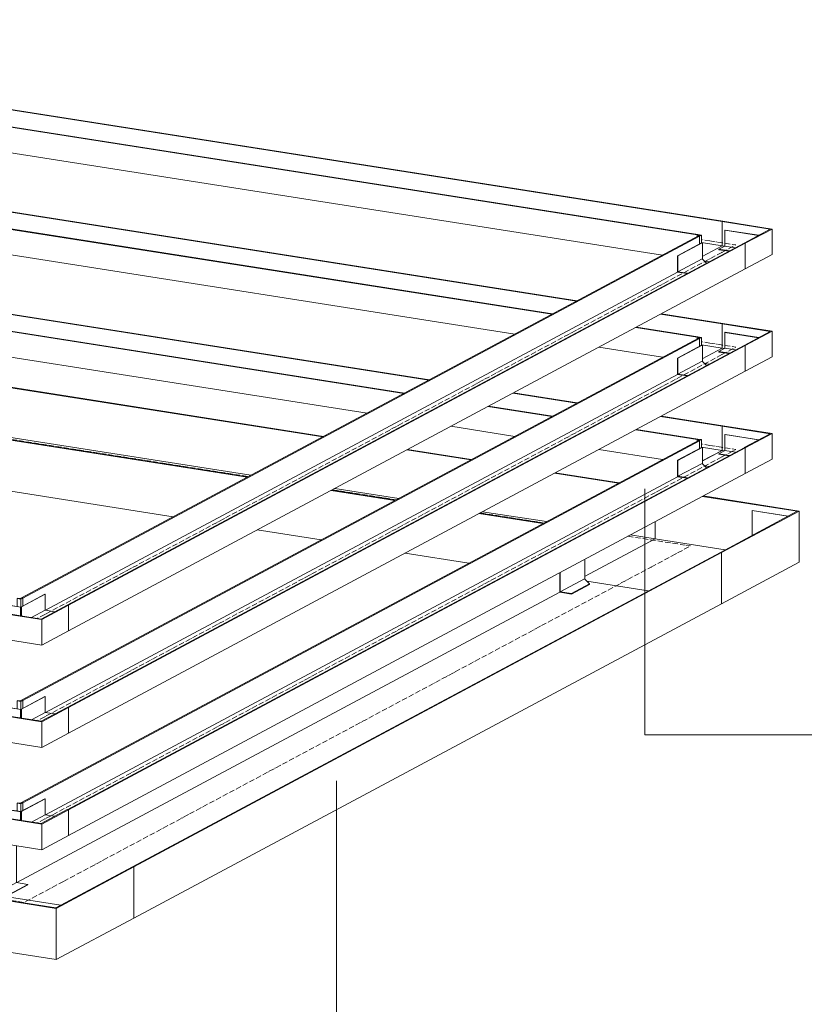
# Model space of a CAD drawing. Header units: millimetres. Extents: x 5617 to 131373, y -9330 to 158328.
# Tile 74 of 83: x 109997 to 111466, y 123009 to 124852. Entities that reach past the tile are written whole.
import ezdxf

# ---------------------------------------------------------------- set-up
doc = ezdxf.new("R2010")
doc.units = ezdxf.units.MM
doc.linetypes.add('Осевая', pattern=[14, 10, -2, 0, -2])
for name, color, linetype, lineweight in [('Кабельные лотки', 7, 'Continuous', 18), ('Марки кабельных лотков', 7, 'Continuous', 20), ('Осевая линия', 7, 'Осевая', 18), ('Соединительные детали кабельных лотков', 7, 'Continuous', 18)]:
    doc.layers.add(name, color=color, linetype=linetype, lineweight=lineweight)

# ---------------------------------------------------------------- blocks, each defined once
blk = doc.blocks.new('OSTEC_CLH - ЛН_ ЛП - СЛУМИ - Угол горизонтальный - ZS - Цинкование по методу Сендзимира-V103-МКСС_ПЧ_5_23')
at = {"layer": 'Осевая линия'}
for p, q in [((92571.9, 123239.1), (92498, 123199.7)), ((92361.8, 123221), (92498, 123199.7)), ((92362.6, 123220.9), (92361.8, 123221))]:
    blk.add_line(p, q, dxfattribs=at)
at = {"layer": 'Соединительные детали кабельных лотков'}
for p, q in [((92432, 123306.5), (92433.2, 123307.1)), ((92432, 123294.2), (92432, 123306.5)), ((92438.6, 123305.4), (92432, 123306.5)), ((92433.2, 123307.1), (92437.6, 123306.4)), ((92440, 123307.7), (92437.6, 123306.4)), ((92438.6, 123305.4), (92442.2, 123307.3)), ((92438.6, 123293.2), (92438.6, 123305.4)), ((92442.2, 123307.3), (92440, 123307.7)), ((92442.2, 123307.3), (92442.2, 123294.9)), ((92701.5, 123266.6), (92557.5, 123189.6)), ((92558.5, 123188.6), (92703.8, 123266.3)), ((92703.8, 123266.3), (92701.5, 123266.6)), ((92703.8, 123266.3), (92703.8, 123170.6)), ((92290.3, 123230.7), (92291.5, 123231.3)), ((92290.3, 123135), (92290.3, 123230.7)), ((92558.5, 123188.6), (92290.3, 123230.7)), ((92557.5, 123189.6), (92291.5, 123231.3)), ((92426.4, 123210.2), (92427.5, 123210.8)), ((92566.8, 123194.5), (92450.4, 123212.8)), ((92558.5, 123092.9), (92558.5, 123188.6)), ((92703.8, 123170.6), (92558.5, 123092.9)), ((92558.5, 123092.9), (92290.3, 123135))]:
    blk.add_line(p, q, dxfattribs=at)
blk = doc.blocks.new('OSTEC_U - ЛН_ ЛП - СЛУМИ - OSTEC_U - ЛН_ ЛП - СЛУМИ-V104-МКСС_ПЧ_5_23')
at = {"layer": 'Соединительные детали кабельных лотков'}
for p, q in [((92355.9, 123306.5), (92355.5, 123306.3)), ((92355.5, 123306.3), (92438.6, 123293.2)), ((92355.5, 123225.8), (92355.5, 123306.3)), ((92438.6, 123293.5), (92355.9, 123306.5)), ((92466.8, 123308.6), (92438.2, 123293.3)), ((92439, 123293.1), (92467.6, 123308.5)), ((92484.2, 123305.8), (92484.2, 123236.9)), ((92438.1, 123293.1), (92438.1, 123211.8)), ((92438.4, 123292.9), (92439, 123293.1)), ((92438.4, 123292.9), (92438.4, 123211.6)), ((92439.4, 123293.4), (92438.9, 123293.5)), ((92439, 123293.1), (92439, 123212.7)), ((92439, 123293.1), (92439.8, 123293.1)), ((92439, 123212.7), (92439, 123293.1)), ((92439.8, 123211.7), (92439.8, 123293.1)), ((92439.9, 123211.8), (92439.9, 123293.1)), ((92349, 123222.3), (92355.5, 123225.8)), ((92355.5, 123225.8), (92438.4, 123212.7)), ((92439.8, 123213.1), (92484.2, 123236.9)), ((92471.5, 123215.5), (92505.3, 123233.5)), ((92505.3, 123232.7), (92471.5, 123214.6)), ((92484.2, 123236.9), (92505.3, 123233.5)), ((92505.3, 123233.5), (92505.3, 123232.7)), ((92420.6, 123211.1), (92438.4, 123212.6)), ((92438.9, 123211.8), (92424.2, 123210.5)), ((92438.9, 123211.8), (92438.4, 123211.6)), ((92438.9, 123212.6), (92439, 123212.7)), ((92471.5, 123214.6), (92439, 123211.8)), ((92439.8, 123212.7), (92471.5, 123215.5)), ((92471.5, 123215.5), (92471.5, 123214.6))]:
    blk.add_line(p, q, dxfattribs=at)
for points in [[(92438.2, 123293.3, 0), (92438.1, 123293.2, 0), (92438.1, 123293.2, 0), (92438.1, 123293.1, 0), (92438.2, 123293, 0), (92438.3, 123293, 0), (92438.4, 123292.9, 0)], [(92439.8, 123293.1, 0), (92439.9, 123293.1, 0), (92439.9, 123293.2, 0), (92439.8, 123293.2, 0), (92439.7, 123293.3, 0), (92439.6, 123293.3, 0), (92439.4, 123293.4, 0)], [(92438.4, 123211.6, 0), (92438.3, 123211.6, 0), (92438.2, 123211.7, 0), (92438.1, 123211.7, 0)], [(92439.9, 123211.8, 0), (92439.9, 123211.8, 0), (92439.8, 123211.7, 0)]]:
    blk.add_polyline3d(points, dxfattribs=at)
blk = doc.blocks.new('OSTEC_CLH - ЛН_ ЛП - СЛУМИ - Угол горизонтальный - ZS - Цинкование по методу Сендзимира-V105-МКСС_ПЧ_5_23')
at = {"layer": 'Осевая линия'}
for p, q in [((93628.7, 123885.3), (93745.8, 123867)), ((93672, 123827.5), (93745.8, 123867)), ((93672.5, 123827.7), (93672, 123827.5))]:
    blk.add_line(p, q, dxfattribs=at)
at = {"layer": 'Соединительные детали кабельных лотков'}
for p, q in [((93768.1, 123959.9), (93945.7, 123932)), ((93949.2, 123932.3), (93769.3, 123960.6)), ((93945.7, 123932), (93801.7, 123855)), ((93949.2, 123932.3), (93803.9, 123854.6)), ((93949.2, 123836.6), (93949.2, 123932.3)), ((93679.8, 123880.5), (93679.8, 123912.7)), ((93679.8, 123880.5), (93547.4, 123809.7)), ((93810.9, 123859.9), (93679.8, 123880.5)), ((93803.9, 123854.6), (93801.7, 123855)), ((93803.9, 123758.9), (93803.9, 123854.6)), ((93949.2, 123836.6), (93803.9, 123758.9)), ((93666.8, 123782.9), (93551.6, 123800.9))]:
    blk.add_line(p, q, dxfattribs=at)
blk = doc.blocks.new('OSTEC_U - ЛН_ ЛП - СЛУМИ - OSTEC_U - ЛН_ ЛП - СЛУМИ-V106-МКСС_ПЧ_5_23')
at = {"layer": 'Соединительные детали кабельных лотков'}
for p, q in [((93861.4, 123933.3), (93861, 123933.1)), ((93861, 123933.1), (93928.1, 123922.6)), ((93861, 123886.7), (93861, 123933.1)), ((93928.5, 123922.8), (93861.4, 123933.3))]:
    blk.add_line(p, q, dxfattribs=at)
blk = doc.blocks.new('OSTEC_U - ЛН_ ЛП - СЛУМИ - OSTEC_U - ЛН_ ЛП - СЛУМИ-V107-МКСС_ПЧ_5_23')
at = {"layer": 'Соединительные детали кабельных лотков'}
for p, q in [((93547.9, 123842.1), (93547.9, 123804.3)), ((93501.1, 123780.3), (93501.1, 123817.1)), ((93501.9, 123781.1), (93501.9, 123817.5)), ((93501.9, 123781.1), (93547.2, 123805.3)), ((93523, 123777.8), (93556.8, 123795.9)), ((93556.8, 123795), (93523, 123776.9)), ((93556.8, 123795.9), (93547.2, 123805.3)), ((93556.8, 123795), (93556.8, 123795.9)), ((93523, 123776.9), (93501.1, 123780.3)), ((93523, 123777.8), (93501.9, 123781.1)), ((93523, 123776.9), (93523, 123777.8))]:
    blk.add_line(p, q, dxfattribs=at)
blk = doc.blocks.new('OSTEC_CLH - ЛН_ ЛП - СЛУМИ - Угол горизонтальный - ZS - Цинкование по методу Сендзимира-1324870-МКСС_ПЧ_5_23')
at = {"layer": 'Осевая линия'}
for p, q in [((93782.3, 124438.1), (93830.6, 124430.5)), ((93804.4, 124416.5), (93830.6, 124430.5)), ((93804.9, 124416.8), (93804.4, 124416.5))]:
    blk.add_line(p, q, dxfattribs=at)
at = {"layer": 'Соединительные детали кабельных лотков'}
for p, q in [((93806.1, 124474.8), (93804.9, 124474.1)), ((93898.4, 124460.3), (93806.1, 124474.8)), ((93804.9, 124428.7), (93804.9, 124474.1)), ((93804.9, 124474.1), (93895, 124460)), ((93895, 124460), (93846.2, 124433.9)), ((93898.4, 124460.3), (93848.4, 124433.5)), ((93898.4, 124412.4), (93898.4, 124460.3)), ((93759.7, 124449.9), (93758.5, 124449.3)), ((93758.5, 124446.3), (93758.5, 124449.3)), ((93758.5, 124449.3), (93762.9, 124448.6)), ((93766.3, 124448.9), (93759.7, 124449.9)), ((93760.5, 124447.3), (93762.9, 124448.6)), ((93762.7, 124447), (93760.5, 124447.3)), ((93766.3, 124448.9), (93762.7, 124447)), ((93762.7, 124431.6), (93762.7, 124447)), ((93766.3, 124433.6), (93766.3, 124448.9)), ((93804.9, 124428.7), (93767.8, 124408.9)), ((93809.4, 124428), (93804.9, 124428.7)), ((93848.4, 124433.5), (93846.2, 124433.9)), ((93848.4, 124385.7), (93848.4, 124433.5)), ((93898.4, 124412.4), (93848.4, 124385.7)), ((93780.5, 124398.8), (93772, 124400.1))]:
    blk.add_line(p, q, dxfattribs=at)
blk = doc.blocks.new('OSTEC_U - ЛН_ ЛП - СЛУМИ - OSTEC_U - ЛН_ ЛП - СЛУМИ-1215241-МКСС_ПЧ_5_23')
at = {"layer": 'Соединительные детали кабельных лотков'}
for p, q in [((93810.7, 124458.4), (93810.2, 124458.2)), ((93810.2, 124458.2), (93873.2, 124448.3)), ((93810.2, 124428.4), (93810.2, 124458.2)), ((93873.6, 124448.5), (93810.7, 124458.4)), ((93798.8, 124422.3), (93810.2, 124428.4)), ((93798.8, 124422.3), (93818.7, 124419.2)), ((93798.8, 124421.4), (93798.8, 124422.3)), ((93817.4, 124418.5), (93798.8, 124421.4)), ((93810.2, 124428.4), (93830.1, 124425.3))]:
    blk.add_line(p, q, dxfattribs=at)
blk = doc.blocks.new('OSTEC_U - ЛН_ ЛП - СЛУМИ - OSTEC_U - ЛН_ ЛП - СЛУМИ-1215245-МКСС_ПЧ_5_23')
at = {"layer": 'Соединительные детали кабельных лотков'}
for p, q in [((93766.7, 124434.3), (93721.5, 124410.1)), ((93722.3, 124410), (93767.5, 124434.2)), ((93767.5, 124434.2), (93766.3, 124434.4)), ((93767.5, 124434.2), (93767.8, 124434.5)), ((93768.2, 124434), (93767.5, 124434.2)), ((93768.2, 124434), (93768.2, 124403.4)), ((93721.5, 124410.1), (93722.3, 124410)), ((93721.5, 124379.5), (93721.5, 124410.1)), ((93722.3, 124380.2), (93722.3, 124410)), ((93722.3, 124380.2), (93767.5, 124404.4)), ((93775.9, 124396.3), (93767.5, 124404.4)), ((93739.3, 124376.7), (93721.5, 124379.5)), ((93740.5, 124377.4), (93722.3, 124380.2))]:
    blk.add_line(p, q, dxfattribs=at)
for points in [[(93767.4, 124434.5, 0), (93767.2, 124434.4, 0), (93767, 124434.4, 0), (93766.8, 124434.4, 0)], [(93767.1, 124434, 0), (93767.3, 124434, 0), (93767.5, 124433.9, 0), (93767.7, 124434, 0), (93767.9, 124434, 0), (93768.1, 124434, 0), (93768.2, 124434, 0)]]:
    blk.add_polyline3d(points, dxfattribs=at)
blk = doc.blocks.new('OSTEC_CLH - ЛН_ ЛП - СЛУМИ - Угол горизонтальный - ZS - Цинкование по методу Сендзимира-V108-МКСС_ПЧ_5_23')
at = {"layer": 'Осевая линия'}
blk.add_line((92537.3, 123738.9), (92523, 123731.2), dxfattribs=at)
at = {"layer": 'Соединительные детали кабельных лотков'}
for p, q in [((92485.4, 123768.5), (92486.6, 123769.1)), ((92485.4, 123753.4), (92485.4, 123768.5)), ((92492, 123767.4), (92485.4, 123768.5)), ((92486.6, 123769.1), (92491, 123768.4)), ((92493.4, 123769.7), (92491, 123768.4)), ((92492, 123767.4), (92495.6, 123769.4)), ((92492, 123752.3), (92492, 123767.4)), ((92495.6, 123769.4), (92493.4, 123769.7)), ((92495.6, 123769.4), (92495.6, 123754)), ((92579.1, 123756.3), (92530.3, 123730.2)), ((92531.3, 123729.2), (92581.3, 123755.9)), ((92581.3, 123755.9), (92579.1, 123756.3)), ((92581.3, 123755.9), (92581.3, 123708.1)), ((92439, 123743.7), (92440.2, 123744.3)), ((92439, 123695.8), (92439, 123743.7)), ((92531.3, 123729.2), (92439, 123743.7)), ((92530.3, 123730.2), (92440.2, 123744.3)), ((92531.3, 123681.3), (92531.3, 123729.2)), ((92581.3, 123708.1), (92531.3, 123681.3)), ((92531.3, 123681.3), (92439, 123695.8))]:
    blk.add_line(p, q, dxfattribs=at)
blk = doc.blocks.new('OSTEC_U - ЛН_ ЛП - СЛУМИ - OSTEC_U - ЛН_ ЛП - СЛУМИ-V109-МКСС_ПЧ_5_23')
at = {"layer": 'Соединительные детали кабельных лотков'}
for p, q in [((92536.8, 123776.6), (92492, 123752.6)), ((92492.4, 123752.3), (92537.6, 123776.5)), ((92537.6, 123776.5), (92536.8, 123776.6)), ((92537.6, 123776.5), (92537.6, 123746.7)), ((92409.3, 123765.6), (92408.9, 123765.4)), ((92408.9, 123765.4), (92492, 123752.3)), ((92408.9, 123749.2), (92408.9, 123765.4)), ((92492, 123752.6), (92409.3, 123765.6)), ((92491.5, 123752.3), (92491.5, 123736.2)), ((92491.8, 123752.1), (92492.4, 123752.3)), ((92491.8, 123752.1), (92491.8, 123736.2)), ((92492.4, 123752.3), (92492.4, 123736.1)), ((92492.4, 123752.3), (92493.2, 123752.2)), ((92492.4, 123736.1), (92492.4, 123752.3)), ((92493.2, 123736), (92493.2, 123752.2)), ((92493.3, 123736), (92493.3, 123752.3)), ((92512, 123733), (92537.6, 123746.7)), ((92537.6, 123746.7), (92555.9, 123743.9))]:
    blk.add_line(p, q, dxfattribs=at)
for points in [[(92491.6, 123752.4, 0), (92491.5, 123752.4, 0), (92491.5, 123752.3, 0), (92491.5, 123752.2, 0), (92491.6, 123752.2, 0), (92491.7, 123752.1, 0), (92491.8, 123752.1, 0)], [(92493.3, 123752.3, 0), (92493.2, 123752.4, 0), (92493.1, 123752.4, 0), (92493, 123752.5, 0), (92492.8, 123752.5, 0)]]:
    blk.add_polyline3d(points, dxfattribs=at)

msp = doc.modelspace()

# ---------------------------------------------------------------- linework, layer by layer
at = {"layer": 'Кабельные лотки'}
for p, q in [((111312.1, 124474.1), (107251.6, 125111.5)), ((111313.3, 124474.8), (107252.8, 125112.1)), ((111265.7, 124449.3), (107205.2, 125086.6)), ((111266.9, 124449.9), (107206.4, 125087.3)), ((111200.9, 124411.6), (107205.2, 125038.8)), ((111039.8, 124325.4), (107251.6, 124920)), ((111041, 124326.1), (107252.8, 124920.7)), ((110993.3, 124300.6), (107205.2, 124895.2)), ((110994.6, 124301.3), (107206.4, 124895.9)), ((110924.2, 124263.6), (107205.2, 124847.4)), ((110763, 124177.5), (107251.6, 124728.6)), ((110764.3, 124178.1), (107252.8, 124729.3)), ((110716.6, 124152.6), (107205.2, 124703.8)), ((110717.8, 124153.3), (107206.4, 124704.4)), ((110647.4, 124115.6), (107205.2, 124655.9)), ((107118.2, 124612.4), (110564.8, 124071.4)), ((107119.4, 124613.1), (110566, 124072.1)), ((106976.5, 124536.7), (110423.1, 123995.7)), ((106977.7, 124537.3), (110424.3, 123996.3)), ((107240.4, 124500), (110429.9, 123999.3)), ((111313.3, 124474.8), (111312.1, 124474.1)), ((111312.1, 124474.1), (111312.1, 124428.7)), ((106971.2, 124441.8), (110284.7, 123921.7)), ((111267.7, 124447.3), (110000.6, 123769.7)), ((111269.9, 124447), (110002.8, 123769.4)), ((111266.9, 124449.9), (111265.7, 124449.3)), ((111265.7, 124449.3), (111265.7, 124446.3)), ((111267.7, 124447.3), (111269.9, 124447)), ((111269.9, 124447), (111269.9, 124431.6)), ((111353.4, 124433.9), (110086.3, 123756.3)), ((111355.6, 124433.5), (110088.5, 123755.9)), ((111312.1, 124428.7), (111273.5, 124434.8)), ((111312.1, 124428.7), (111275, 124408.9)), ((111353.4, 124433.9), (111355.6, 124433.5)), ((111355.6, 124433.5), (111355.6, 124385.7)), ((111355.6, 124385.7), (110088.5, 123708.1)), ((111279.2, 124400.1), (111287.7, 124398.8)), ((111228.7, 124379.5), (110045.3, 123746.7)), ((111312.1, 124282.7), (111196.9, 124300.8)), ((111313.3, 124283.3), (111198.6, 124301.3)), ((111265.7, 124257.9), (111150.5, 124276)), ((111266.9, 124258.5), (111151.7, 124276.6)), ((111313.3, 124283.3), (111312.1, 124282.7)), ((111312.1, 124282.7), (111312.1, 124237.3)), ((111267.7, 124255.9), (110000.6, 123578.3)), ((111269.9, 124255.6), (110002.8, 123577.9)), ((111266.9, 124258.5), (111265.7, 124257.9)), ((111265.7, 124257.9), (111265.7, 124254.8)), ((111267.7, 124255.9), (111269.9, 124255.6)), ((111269.9, 124255.6), (111269.9, 124240.2)), ((111353.4, 124242.5), (110086.3, 123564.8)), ((111355.6, 124242.1), (110088.5, 123564.5)), ((111200.9, 124220.2), (111081.3, 124239)), ((111312.1, 124237.3), (111273.5, 124243.3)), ((111312.1, 124237.3), (111275, 124217.4)), ((111353.4, 124242.5), (111355.6, 124242.1)), ((111355.6, 124242.1), (111355.6, 124194.3)), ((111279.2, 124208.7), (111287.7, 124207.3)), ((111228.7, 124188.1), (110045.3, 123555.2)), ((111355.6, 124194.3), (110088.5, 123516.6)), ((111039.8, 124134), (110920.2, 124152.8)), ((111041, 124134.7), (110921.4, 124153.4)), ((110993.3, 124109.2), (110873.7, 124128)), ((110994.6, 124109.8), (110874.9, 124128.6)), ((111312.1, 124091.3), (111196.9, 124109.4)), ((111313.3, 124091.9), (111198.6, 124109.9)), ((110924.2, 124072.2), (110804.5, 124091)), ((111313.3, 124091.9), (111312.1, 124091.3)), ((111312.1, 124091.3), (111312.1, 124045.9)), ((111265.7, 124066.4), (111150.5, 124084.5)), ((111266.9, 124067.1), (111151.7, 124085.2)), ((111267.7, 124064.5), (110000.6, 123386.9)), ((111269.9, 124064.1), (110002.8, 123386.5)), ((111353.4, 124051), (110086.3, 123373.4)), ((111355.6, 124050.7), (110088.5, 123373.1)), ((111266.9, 124067.1), (111265.7, 124066.4)), ((111265.7, 124066.4), (111265.7, 124063.4)), ((111267.7, 124064.5), (111269.9, 124064.1)), ((111269.9, 124064.1), (111269.9, 124048.8)), ((111312.1, 124045.9), (111273.5, 124051.9)), ((111353.4, 124051), (111355.6, 124050.7)), ((111355.6, 124050.7), (111355.6, 124002.8)), ((110721.9, 124046.8), (110841.5, 124028)), ((110723.1, 124047.4), (110842.7, 124028.6)), ((111200.9, 124028.8), (111081.3, 124047.5)), ((111312.1, 124045.9), (111275, 124026)), ((111279.2, 124017.3), (111287.7, 124015.9)), ((111228.7, 123996.7), (110045.3, 123363.8)), ((111355.6, 124002.8), (110088.5, 123325.2)), ((110998.6, 124003.3), (111118.2, 123984.6)), ((110999.8, 124004), (111119.5, 123985.2)), ((110580.2, 123971), (110699.8, 123952.2)), ((110581.4, 123971.6), (110701, 123952.9)), ((110587.1, 123974.7), (110706.7, 123955.9)), ((110857, 123927.5), (110976.5, 123908.8)), ((110858.1, 123928.2), (110977.8, 123909.4)), ((110863.8, 123931.2), (110983.4, 123912.5)), ((111187, 123912.7), (111187, 123880.5)), ((110441.8, 123897), (110561.5, 123878.2)), ((111140.5, 123887.8), (111187, 123880.5)), ((111187, 123880.5), (111054.7, 123809.7)), ((110208.7, 123266.6), (111308.9, 123855)), ((110211, 123266.3), (111311.1, 123854.6)), ((110718.6, 123853.6), (110838.2, 123834.8)), ((111308.9, 123855), (111311.1, 123854.6)), ((111311.1, 123854.6), (111311.1, 123758.9)), ((111058.8, 123800.9), (111174, 123782.9)), ((109991.9, 123236.8), (111008.3, 123780.3)), ((110002.8, 123769.4), (110000.6, 123769.7)), ((110002.8, 123754), (110002.8, 123769.4)), ((110088.5, 123755.9), (110086.3, 123756.3)), ((110088.5, 123708.1), (110088.5, 123755.9)), ((110211, 123170.6), (111311.1, 123758.9)), ((110002.8, 123577.9), (110000.6, 123578.3)), ((110002.8, 123562.6), (110002.8, 123577.9)), ((110088.5, 123564.5), (110086.3, 123564.8)), ((110088.5, 123516.6), (110088.5, 123564.5)), ((110002.8, 123386.5), (110000.6, 123386.9)), ((110002.8, 123371.2), (110002.8, 123386.5)), ((110088.5, 123373.1), (110086.3, 123373.4)), ((110088.5, 123325.2), (110088.5, 123373.1)), ((110211, 123266.3), (110208.7, 123266.6)), ((110211, 123170.6), (110211, 123266.3)), ((110074, 123194.5), (109957.6, 123212.8))]:
    msp.add_line(p, q, dxfattribs=at)
at = {"layer": 'Марки кабельных лотков'}
for p, q in [((111167.8, 123973.9), (111167.8, 123513.3)), ((111167.8, 123513.3), (113181.9, 123513.3)), ((110590.1, 123427.5), (110590.1, 122364))]:
    msp.add_line(p, q, dxfattribs=at)
at = {"layer": 'Осевая линия'}
for p, q in [((107042.7, 124527.8), (110425.4, 123996.9)), ((111289.5, 124438.1), (111273.5, 124440.6)), ((111311.6, 124416.5), (110044.6, 123738.9)), ((111289.5, 124246.7), (111273.5, 124249.2)), ((111311.6, 124225.1), (110044.6, 123547.5)), ((111289.5, 124055.3), (111273.5, 124057.8)), ((111311.6, 124033.7), (110044.6, 123356)), ((110582.5, 123972.2), (110702.1, 123953.4)), ((110859.2, 123928.8), (110978.8, 123910)), ((110079.1, 123239.1), (111179.2, 123827.5))]:
    msp.add_line(p, q, dxfattribs=at)

# ---------------------------------------------------------------- block references
at = {"layer": 'Соединительные детали кабельных лотков'}
for name, p in [('OSTEC_CLH - ЛН_ ЛП - СЛУМИ - Угол горизонтальный - ZS - Цинкование по методу Сендзимира-1324870-МКСС_ПЧ_5_23', (17507.2, 0)), ('OSTEC_U - ЛН_ ЛП - СЛУМИ - OSTEC_U - ЛН_ ЛП - СЛУМИ-1215241-МКСС_ПЧ_5_23', (17507.2, 0)), ('OSTEC_U - ЛН_ ЛП - СЛУМИ - OSTEC_U - ЛН_ ЛП - СЛУМИ-1215245-МКСС_ПЧ_5_23', (17507.2, 0)), ('OSTEC_CLH - ЛН_ ЛП - СЛУМИ - Угол горизонтальный - ZS - Цинкование по методу Сендзимира-1324870-МКСС_ПЧ_5_23', (17507.2, -191.4)), ('OSTEC_U - ЛН_ ЛП - СЛУМИ - OSTEC_U - ЛН_ ЛП - СЛУМИ-1215241-МКСС_ПЧ_5_23', (17507.2, -191.4)), ('OSTEC_U - ЛН_ ЛП - СЛУМИ - OSTEC_U - ЛН_ ЛП - СЛУМИ-1215245-МКСС_ПЧ_5_23', (17507.2, -191.4)), ('OSTEC_CLH - ЛН_ ЛП - СЛУМИ - Угол горизонтальный - ZS - Цинкование по методу Сендзимира-1324870-МКСС_ПЧ_5_23', (17507.2, -382.8)), ('OSTEC_U - ЛН_ ЛП - СЛУМИ - OSTEC_U - ЛН_ ЛП - СЛУМИ-1215241-МКСС_ПЧ_5_23', (17507.2, -382.8)), ('OSTEC_U - ЛН_ ЛП - СЛУМИ - OSTEC_U - ЛН_ ЛП - СЛУМИ-1215245-МКСС_ПЧ_5_23', (17507.2, -382.8)), ('OSTEC_CLH - ЛН_ ЛП - СЛУМИ - Угол горизонтальный - ZS - Цинкование по методу Сендзимира-V105-МКСС_ПЧ_5_23', (17507.2, 0)), ('OSTEC_U - ЛН_ ЛП - СЛУМИ - OSTEC_U - ЛН_ ЛП - СЛУМИ-V106-МКСС_ПЧ_5_23', (17507.2, 0)), ('OSTEC_U - ЛН_ ЛП - СЛУМИ - OSTEC_U - ЛН_ ЛП - СЛУМИ-V107-МКСС_ПЧ_5_23', (17507.2, 0)), ('OSTEC_U - ЛН_ ЛП - СЛУМИ - OSTEC_U - ЛН_ ЛП - СЛУМИ-V109-МКСС_ПЧ_5_23', (17507.2, 0)), ('OSTEC_CLH - ЛН_ ЛП - СЛУМИ - Угол горизонтальный - ZS - Цинкование по методу Сендзимира-V108-МКСС_ПЧ_5_23', (17507.2, 0)), ('OSTEC_U - ЛН_ ЛП - СЛУМИ - OSTEC_U - ЛН_ ЛП - СЛУМИ-V109-МКСС_ПЧ_5_23', (17507.2, -191.4)), ('OSTEC_CLH - ЛН_ ЛП - СЛУМИ - Угол горизонтальный - ZS - Цинкование по методу Сендзимира-V108-МКСС_ПЧ_5_23', (17507.2, -191.4)), ('OSTEC_U - ЛН_ ЛП - СЛУМИ - OSTEC_U - ЛН_ ЛП - СЛУМИ-V109-МКСС_ПЧ_5_23', (17507.2, -382.8)), ('OSTEC_CLH - ЛН_ ЛП - СЛУМИ - Угол горизонтальный - ZS - Цинкование по методу Сендзимира-V108-МКСС_ПЧ_5_23', (17507.2, -382.8)), ('OSTEC_CLH - ЛН_ ЛП - СЛУМИ - Угол горизонтальный - ZS - Цинкование по методу Сендзимира-V103-МКСС_ПЧ_5_23', (17507.2, 0)), ('OSTEC_U - ЛН_ ЛП - СЛУМИ - OSTEC_U - ЛН_ ЛП - СЛУМИ-V104-МКСС_ПЧ_5_23', (17507.2, 0))]:
    msp.add_blockref(name, p, dxfattribs=at)

doc.saveas('drawing.dxf')
